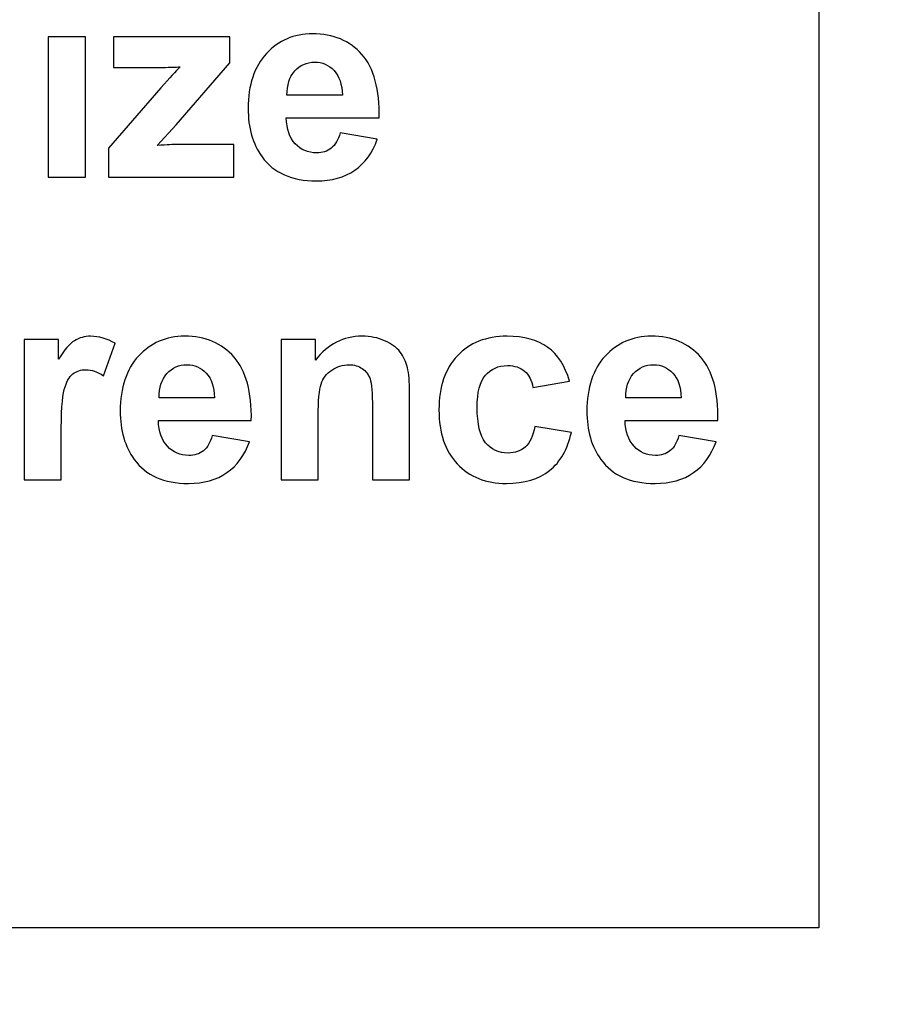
# Model space of a CAD drawing. Header units: centimetres. Extents: x -105 to 112, y -140 to 143.
# Tile 36 of 90: x -101.11 to -99.2, y -29.06 to -26.94. Entities that reach past the tile are written whole.
import ezdxf

# ---------------------------------------------------------------- set-up
doc = ezdxf.new("R2010")
doc.units = ezdxf.units.CM
doc.header["$MEASUREMENT"] = 0
doc.layers.add('Layer 1', color=7, linetype='Continuous')

msp = doc.modelspace()

# ---------------------------------------------------------------- linework, layer by layer
at = {"layer": 'Layer 1', "color": 240, "lineweight": 211}
msp.add_open_spline([(-100.73824, 52.6974), (-100.73824, 52.6974), (27.42324, 52.6974), (27.42324, 52.6974), (27.42324, 52.6974), (29.71918, 52.6974), (31.59804, 50.81854), (31.59804, 48.52224), (31.59804, 48.52224), (31.59804, 48.52224), (31.59804, -29.1893), (31.59804, -29.1893), (31.59804, -29.1893), (31.59804, -31.48542), (29.71918, -33.36409), (27.42324, -33.36409), (27.42324, -33.36409), (27.42324, -33.36409), (-100.73824, -33.36409), (-100.73824, -33.36409), (-100.73824, -33.36409), (-103.0344, -33.36409), (-104.91305, -31.48542), (-104.91305, -29.1893), (-104.91305, -29.1893), (-104.91305, -29.1893), (-104.91305, 48.52224), (-104.91305, 48.52224), (-104.91305, 48.52224), (-104.91305, 50.81854), (-103.0344, 52.6974), (-100.73824, 52.6974)], degree=3, knots=[0, 0, 0, 0, 0.1111111, 0.1111111, 0.1111111, 0.1111111, 0.2222222, 0.2222222, 0.2222222, 0.2222222, 0.3333333, 0.3333333, 0.3333333, 0.3333333, 0.4444444, 0.4444444, 0.4444444, 0.4444444, 0.5555556, 0.5555556, 0.5555556, 0.5555556, 0.6666667, 0.6666667, 0.6666667, 0.6666667, 0.7777778, 0.7777778, 0.7777778, 0.7777778, 1, 1, 1, 1], dxfattribs=at)
at = {"layer": 'Layer 1', "color": 240}
msp.add_open_spline([(-102.38825, -28.89229), (-102.38825, -28.89229), (-99.38825, -28.89229), (-99.38825, -28.89229), (-99.38825, -28.89229), (-99.38825, -28.89229), (-99.38825, -25.89222), (-99.38825, -25.89222), (-99.38825, -25.89222), (-99.38825, -25.89222), (-102.38825, -25.89222), (-102.38825, -25.89222), (-102.38825, -25.89222), (-102.38825, -25.89222), (-102.38825, -28.89229), (-102.38825, -28.89229)], degree=3, knots=[0, 0, 0, 0, 0.2, 0.2, 0.2, 0.2, 0.4, 0.4, 0.4, 0.4, 0.6, 0.6, 0.6, 0.6, 1, 1, 1, 1], dxfattribs=at)
at = {"layer": 'Layer 1', "color": 250, "lineweight": 9}
msp.add_open_spline([(-102.38825, -28.89229), (-102.38825, -28.89229), (-99.38825, -28.89229), (-99.38825, -28.89229), (-99.38825, -28.89229), (-99.38825, -28.89229), (-99.38825, -25.89222), (-99.38825, -25.89222), (-99.38825, -25.89222), (-99.38825, -25.89222), (-102.38825, -25.89222), (-102.38825, -25.89222), (-102.38825, -25.89222), (-102.38825, -25.89222), (-102.38825, -28.89229), (-102.38825, -28.89229)], degree=3, knots=[0, 0, 0, 0, 0.2, 0.2, 0.2, 0.2, 0.4, 0.4, 0.4, 0.4, 0.6, 0.6, 0.6, 0.6, 1, 1, 1, 1], dxfattribs=at)
at = {"layer": 'Layer 1', "color": 7}
for points, knots in [([(-101.04847, -27.27519), (-101.04847, -27.27519), (-101.04847, -26.97238), (-101.04847, -26.97238), (-101.04847, -26.97238), (-101.04847, -26.97238), (-100.96851, -26.97238), (-100.96851, -26.97238), (-100.96851, -26.97238), (-100.96851, -26.97238), (-100.96851, -27.27519), (-100.96851, -27.27519), (-100.96851, -27.27519), (-100.96851, -27.27519), (-101.04847, -27.27519), (-101.04847, -27.27519), (-101.04847, -27.27519), (-101.04847, -27.27519), (-101.04847, -27.27519), (-101.04847, -27.27519)], [0, 0, 0, 0, 0.1666667, 0.1666667, 0.1666667, 0.1666667, 0.3333333, 0.3333333, 0.3333333, 0.3333333, 0.5, 0.5, 0.5, 0.5, 0.6666667, 0.6666667, 0.6666667, 0.6666667, 1, 1, 1, 1]), ([(-100.91904, -27.27519), (-100.91904, -27.27519), (-100.91904, -27.21234), (-100.91904, -27.21234), (-100.91904, -27.21234), (-100.91904, -27.21234), (-100.80573, -27.0821), (-100.80573, -27.0821), (-100.80573, -27.0821), (-100.78705, -27.06102), (-100.7733, -27.04613), (-100.76442, -27.03704), (-100.76442, -27.03704), (-100.77372, -27.03777), (-100.78593, -27.03813), (-100.80119, -27.03832), (-100.80119, -27.03832), (-100.80119, -27.03832), (-100.90791, -27.03868), (-100.90791, -27.03868), (-100.90791, -27.03868), (-100.90791, -27.03868), (-100.90791, -26.97238), (-100.90791, -26.97238), (-100.90791, -26.97238), (-100.90791, -26.97238), (-100.65762, -26.97238), (-100.65762, -26.97238), (-100.65762, -26.97238), (-100.65762, -26.97238), (-100.65762, -27.02887), (-100.65762, -27.02887), (-100.65762, -27.02887), (-100.65762, -27.02887), (-100.77323, -27.16221), (-100.77323, -27.16221), (-100.77323, -27.16221), (-100.77323, -27.16221), (-100.81396, -27.20635), (-100.81396, -27.20635), (-100.81396, -27.20635), (-100.79181, -27.20526), (-100.77797, -27.20453), (-100.77265, -27.20453), (-100.77265, -27.20453), (-100.77265, -27.20453), (-100.64883, -27.20453), (-100.64883, -27.20453), (-100.64883, -27.20453), (-100.64883, -27.20453), (-100.64883, -27.27519), (-100.64883, -27.27519), (-100.64883, -27.27519), (-100.64883, -27.27519), (-100.91904, -27.27519), (-100.91904, -27.27519), (-100.91904, -27.27519), (-100.91904, -27.27519), (-100.91904, -27.27519), (-100.91904, -27.27519)], [0, 0, 0, 0, 0.0625, 0.0625, 0.0625, 0.0625, 0.125, 0.125, 0.125, 0.125, 0.1875, 0.1875, 0.1875, 0.1875, 0.25, 0.25, 0.25, 0.25, 0.3125, 0.3125, 0.3125, 0.3125, 0.375, 0.375, 0.375, 0.375, 0.4375, 0.4375, 0.4375, 0.4375, 0.5, 0.5, 0.5, 0.5, 0.5625, 0.5625, 0.5625, 0.5625, 0.625, 0.625, 0.625, 0.625, 0.6875, 0.6875, 0.6875, 0.6875, 0.75, 0.75, 0.75, 0.75, 0.8125, 0.8125, 0.8125, 0.8125, 0.875, 0.875, 0.875, 0.875, 1, 1, 1, 1]), ([(-100.41949, -27.17946), (-100.41949, -27.17946), (-100.3396, -27.19291), (-100.3396, -27.19291), (-100.3396, -27.19291), (-100.34974, -27.22215), (-100.36607, -27.24431), (-100.38814, -27.25994), (-100.38814, -27.25994), (-100.41026, -27.27519), (-100.43802, -27.28282), (-100.47115, -27.28282), (-100.47115, -27.28282), (-100.52373, -27.28282), (-100.56276, -27.26557), (-100.58796, -27.23105), (-100.58796, -27.23105), (-100.60789, -27.20344), (-100.6179, -27.16856), (-100.6179, -27.1266), (-100.6179, -27.1266), (-100.6179, -27.07646), (-100.60476, -27.03704), (-100.57859, -27.00871), (-100.57859, -27.00871), (-100.55246, -26.98019), (-100.51926, -26.96602), (-100.47924, -26.96602), (-100.47924, -26.96602), (-100.43432, -26.96602), (-100.39877, -26.98091), (-100.37273, -27.01052), (-100.37273, -27.01052), (-100.34676, -27.04013), (-100.33435, -27.08609), (-100.33548, -27.14731), (-100.33548, -27.14731), (-100.33548, -27.14731), (-100.53559, -27.14731), (-100.53559, -27.14731), (-100.53559, -27.14731), (-100.53508, -27.17111), (-100.52863, -27.18982), (-100.51628, -27.2029), (-100.51628, -27.2029), (-100.504, -27.21616), (-100.48868, -27.22251), (-100.47037, -27.22251), (-100.47037, -27.22251), (-100.4578, -27.22251), (-100.44738, -27.21943), (-100.43886, -27.21234), (-100.43886, -27.21234), (-100.43028, -27.20562), (-100.42389, -27.19472), (-100.41949, -27.17946), (-100.41949, -27.17946), (-100.41949, -27.17946), (-100.41949, -27.17946), (-100.41949, -27.17946)], [0, 0, 0, 0, 0.0625, 0.0625, 0.0625, 0.0625, 0.125, 0.125, 0.125, 0.125, 0.1875, 0.1875, 0.1875, 0.1875, 0.25, 0.25, 0.25, 0.25, 0.3125, 0.3125, 0.3125, 0.3125, 0.375, 0.375, 0.375, 0.375, 0.4375, 0.4375, 0.4375, 0.4375, 0.5, 0.5, 0.5, 0.5, 0.5625, 0.5625, 0.5625, 0.5625, 0.625, 0.625, 0.625, 0.625, 0.6875, 0.6875, 0.6875, 0.6875, 0.75, 0.75, 0.75, 0.75, 0.8125, 0.8125, 0.8125, 0.8125, 0.875, 0.875, 0.875, 0.875, 1, 1, 1, 1]), ([(-100.41488, -27.09844), (-100.41544, -27.07501), (-100.42135, -27.05739), (-100.43277, -27.0454), (-100.43277, -27.0454), (-100.44412, -27.03305), (-100.45795, -27.02705), (-100.47428, -27.02705), (-100.47428, -27.02705), (-100.49166, -27.02705), (-100.50607, -27.03341), (-100.51742, -27.04613), (-100.51742, -27.04613), (-100.52885, -27.05921), (-100.53437, -27.07646), (-100.53417, -27.09844), (-100.53417, -27.09844), (-100.53417, -27.09844), (-100.41488, -27.09844), (-100.41488, -27.09844), (-100.41488, -27.09844), (-100.41488, -27.09844), (-100.41488, -27.09844), (-100.41488, -27.09844)], [0, 0, 0, 0, 0.1428571, 0.1428571, 0.1428571, 0.1428571, 0.2857143, 0.2857143, 0.2857143, 0.2857143, 0.4285714, 0.4285714, 0.4285714, 0.4285714, 0.5714286, 0.5714286, 0.5714286, 0.5714286, 0.7142857, 0.7142857, 0.7142857, 0.7142857, 1, 1, 1, 1]), ([(-101.02073, -27.92716), (-101.02073, -27.92716), (-101.10063, -27.92716), (-101.10063, -27.92716), (-101.10063, -27.92716), (-101.10063, -27.92716), (-101.10063, -27.62434), (-101.10063, -27.62434), (-101.10063, -27.62434), (-101.10063, -27.62434), (-101.02655, -27.62434), (-101.02655, -27.62434), (-101.02655, -27.62434), (-101.02655, -27.62434), (-101.02655, -27.66702), (-101.02655, -27.66702), (-101.02655, -27.66702), (-101.01378, -27.64686), (-101.00235, -27.6336), (-100.99214, -27.62724), (-100.99214, -27.62724), (-100.98191, -27.62088), (-100.97034, -27.61761), (-100.95736, -27.61761), (-100.95736, -27.61761), (-100.93913, -27.61761), (-100.92153, -27.62288), (-100.90464, -27.63287), (-100.90464, -27.63287), (-100.90464, -27.63287), (-100.9294, -27.70263), (-100.9294, -27.70263), (-100.9294, -27.70263), (-100.94295, -27.69391), (-100.95545, -27.68973), (-100.96702, -27.68973), (-100.96702, -27.68973), (-100.9783, -27.68973), (-100.98787, -27.69282), (-100.99561, -27.69881), (-100.99561, -27.69881), (-101.00342, -27.70517), (-101.00953, -27.71607), (-101.014, -27.73224), (-101.014, -27.73224), (-101.01854, -27.74859), (-101.02073, -27.78238), (-101.02073, -27.8336), (-101.02073, -27.8336), (-101.02073, -27.8336), (-101.02073, -27.92716), (-101.02073, -27.92716)], [0, 0, 0, 0, 0.0714286, 0.0714286, 0.0714286, 0.0714286, 0.1428571, 0.1428571, 0.1428571, 0.1428571, 0.2142857, 0.2142857, 0.2142857, 0.2142857, 0.2857143, 0.2857143, 0.2857143, 0.2857143, 0.3571429, 0.3571429, 0.3571429, 0.3571429, 0.4285714, 0.4285714, 0.4285714, 0.4285714, 0.5, 0.5, 0.5, 0.5, 0.5714286, 0.5714286, 0.5714286, 0.5714286, 0.6428571, 0.6428571, 0.6428571, 0.6428571, 0.7142857, 0.7142857, 0.7142857, 0.7142857, 0.7857143, 0.7857143, 0.7857143, 0.7857143, 0.8571429, 0.8571429, 0.8571429, 0.8571429, 1, 1, 1, 1]), ([(-100.69503, -27.83142), (-100.69503, -27.83142), (-100.61513, -27.84487), (-100.61513, -27.84487), (-100.61513, -27.84487), (-100.62527, -27.87411), (-100.64153, -27.89646), (-100.6636, -27.91153), (-100.6636, -27.91153), (-100.6858, -27.92716), (-100.71348, -27.93478), (-100.74662, -27.93478), (-100.74662, -27.93478), (-100.79926, -27.93478), (-100.8383, -27.91753), (-100.86348, -27.88301), (-100.86348, -27.88301), (-100.88342, -27.8554), (-100.89343, -27.82052), (-100.89343, -27.77856), (-100.89343, -27.77856), (-100.89343, -27.72842), (-100.8803, -27.68901), (-100.85412, -27.6603), (-100.85412, -27.6603), (-100.82793, -27.63215), (-100.79479, -27.61761), (-100.7547, -27.61761), (-100.7547, -27.61761), (-100.7098, -27.61761), (-100.6743, -27.63287), (-100.64827, -27.66248), (-100.64827, -27.66248), (-100.62229, -27.69209), (-100.60981, -27.73805), (-100.61101, -27.79945), (-100.61101, -27.79945), (-100.61101, -27.79945), (-100.8112, -27.79945), (-100.8112, -27.79945), (-100.8112, -27.79945), (-100.81054, -27.82307), (-100.80417, -27.84123), (-100.79181, -27.85467), (-100.79181, -27.85467), (-100.77953, -27.86775), (-100.76422, -27.87448), (-100.74591, -27.87448), (-100.74591, -27.87448), (-100.73334, -27.87448), (-100.72284, -27.87139), (-100.71439, -27.8643), (-100.71439, -27.8643), (-100.70582, -27.85758), (-100.69942, -27.84668), (-100.69503, -27.83142), (-100.69503, -27.83142), (-100.69503, -27.83142), (-100.69503, -27.83142), (-100.69503, -27.83142)], [0, 0, 0, 0, 0.0625, 0.0625, 0.0625, 0.0625, 0.125, 0.125, 0.125, 0.125, 0.1875, 0.1875, 0.1875, 0.1875, 0.25, 0.25, 0.25, 0.25, 0.3125, 0.3125, 0.3125, 0.3125, 0.375, 0.375, 0.375, 0.375, 0.4375, 0.4375, 0.4375, 0.4375, 0.5, 0.5, 0.5, 0.5, 0.5625, 0.5625, 0.5625, 0.5625, 0.625, 0.625, 0.625, 0.625, 0.6875, 0.6875, 0.6875, 0.6875, 0.75, 0.75, 0.75, 0.75, 0.8125, 0.8125, 0.8125, 0.8125, 0.875, 0.875, 0.875, 0.875, 1, 1, 1, 1]), ([(-100.27012, -27.92716), (-100.27012, -27.92716), (-100.3501, -27.92716), (-100.3501, -27.92716), (-100.3501, -27.92716), (-100.3501, -27.92716), (-100.3501, -27.77293), (-100.3501, -27.77293), (-100.3501, -27.77293), (-100.3501, -27.74005), (-100.35181, -27.71898), (-100.35528, -27.70935), (-100.35528, -27.70935), (-100.35875, -27.6999), (-100.36429, -27.69246), (-100.3721, -27.68719), (-100.3721, -27.68719), (-100.37982, -27.68192), (-100.38919, -27.67901), (-100.40006, -27.67901), (-100.40006, -27.67901), (-100.41402, -27.67901), (-100.42659, -27.68301), (-100.43766, -27.69046), (-100.43766, -27.69046), (-100.44887, -27.69809), (-100.45646, -27.70826), (-100.46058, -27.72061), (-100.46058, -27.72061), (-100.46476, -27.73297), (-100.46683, -27.75622), (-100.46683, -27.79019), (-100.46683, -27.79019), (-100.46683, -27.79019), (-100.46683, -27.92716), (-100.46683, -27.92716), (-100.46683, -27.92716), (-100.46683, -27.92716), (-100.54672, -27.92716), (-100.54672, -27.92716), (-100.54672, -27.92716), (-100.54672, -27.92716), (-100.54672, -27.62434), (-100.54672, -27.62434), (-100.54672, -27.62434), (-100.54672, -27.62434), (-100.47264, -27.62434), (-100.47264, -27.62434), (-100.47264, -27.62434), (-100.47264, -27.62434), (-100.47264, -27.66884), (-100.47264, -27.66884), (-100.47264, -27.66884), (-100.44603, -27.63469), (-100.41268, -27.61761), (-100.37237, -27.61761), (-100.37237, -27.61761), (-100.35464, -27.61761), (-100.33838, -27.62088), (-100.32371, -27.62724), (-100.32371, -27.62724), (-100.30894, -27.63396), (-100.29787, -27.64159), (-100.29035, -27.65158), (-100.29035, -27.65158), (-100.28276, -27.66139), (-100.27751, -27.67266), (-100.2746, -27.68537), (-100.2746, -27.68537), (-100.27161, -27.69772), (-100.27012, -27.71571), (-100.27012, -27.73914), (-100.27012, -27.73914), (-100.27012, -27.73914), (-100.27012, -27.92716), (-100.27012, -27.92716)], [0, 0, 0, 0, 0.05, 0.05, 0.05, 0.05, 0.1, 0.1, 0.1, 0.1, 0.15, 0.15, 0.15, 0.15, 0.2, 0.2, 0.2, 0.2, 0.25, 0.25, 0.25, 0.25, 0.3, 0.3, 0.3, 0.3, 0.35, 0.35, 0.35, 0.35, 0.4, 0.4, 0.4, 0.4, 0.45, 0.45, 0.45, 0.45, 0.5, 0.5, 0.5, 0.5, 0.55, 0.55, 0.55, 0.55, 0.6, 0.6, 0.6, 0.6, 0.65, 0.65, 0.65, 0.65, 0.7, 0.7, 0.7, 0.7, 0.75, 0.75, 0.75, 0.75, 0.8, 0.8, 0.8, 0.8, 0.85, 0.85, 0.85, 0.85, 0.9, 0.9, 0.9, 0.9, 1, 1, 1, 1]), ([(-99.92541, -27.71407), (-99.92541, -27.71407), (-100.00417, -27.72806), (-100.00417, -27.72806), (-100.00417, -27.72806), (-100.00679, -27.71262), (-100.01282, -27.70063), (-100.02219, -27.69282), (-100.02219, -27.69282), (-100.03169, -27.68465), (-100.04383, -27.68083), (-100.05882, -27.68083), (-100.05882, -27.68083), (-100.07874, -27.68083), (-100.09471, -27.68792), (-100.10657, -27.70172), (-100.10657, -27.70172), (-100.11842, -27.71535), (-100.12438, -27.73842), (-100.12438, -27.77075), (-100.12438, -27.77075), (-100.12438, -27.80672), (-100.11834, -27.83215), (-100.10628, -27.84705), (-100.10628, -27.84705), (-100.09422, -27.86176), (-100.07804, -27.86921), (-100.05782, -27.86921), (-100.05782, -27.86921), (-100.04263, -27.86921), (-100.03021, -27.86485), (-100.02056, -27.85613), (-100.02056, -27.85613), (-100.01084, -27.84777), (-100.00403, -27.83288), (-100.00005, -27.8118), (-100.00005, -27.8118), (-100.00005, -27.8118), (-99.92128, -27.82506), (-99.92128, -27.82506), (-99.92128, -27.82506), (-99.92946, -27.86103), (-99.94514, -27.88864), (-99.96826, -27.90699), (-99.96826, -27.90699), (-99.9914, -27.92534), (-100.02241, -27.93478), (-100.06143, -27.93478), (-100.06143, -27.93478), (-100.10557, -27.93478), (-100.14091, -27.9208), (-100.16716, -27.89282), (-100.16716, -27.89282), (-100.1935, -27.86467), (-100.20661, -27.82615), (-100.20661, -27.77638), (-100.20661, -27.77638), (-100.20661, -27.72624), (-100.19342, -27.68755), (-100.16703, -27.65958), (-100.16703, -27.65958), (-100.14069, -27.63178), (-100.10501, -27.61761), (-100.05994, -27.61761), (-100.05994, -27.61761), (-100.02319, -27.61761), (-99.99395, -27.62579), (-99.97217, -27.64159), (-99.97217, -27.64159), (-99.95046, -27.65758), (-99.93491, -27.68156), (-99.92541, -27.71407), (-99.92541, -27.71407), (-99.92541, -27.71407), (-99.92541, -27.71407), (-99.92541, -27.71407)], [0, 0, 0, 0, 0.05, 0.05, 0.05, 0.05, 0.1, 0.1, 0.1, 0.1, 0.15, 0.15, 0.15, 0.15, 0.2, 0.2, 0.2, 0.2, 0.25, 0.25, 0.25, 0.25, 0.3, 0.3, 0.3, 0.3, 0.35, 0.35, 0.35, 0.35, 0.4, 0.4, 0.4, 0.4, 0.45, 0.45, 0.45, 0.45, 0.5, 0.5, 0.5, 0.5, 0.55, 0.55, 0.55, 0.55, 0.6, 0.6, 0.6, 0.6, 0.65, 0.65, 0.65, 0.65, 0.7, 0.7, 0.7, 0.7, 0.75, 0.75, 0.75, 0.75, 0.8, 0.8, 0.8, 0.8, 0.85, 0.85, 0.85, 0.85, 0.9, 0.9, 0.9, 0.9, 1, 1, 1, 1]), ([(-99.68953, -27.83142), (-99.68953, -27.83142), (-99.60956, -27.84487), (-99.60956, -27.84487), (-99.60956, -27.84487), (-99.61979, -27.87411), (-99.63603, -27.89646), (-99.6581, -27.91153), (-99.6581, -27.91153), (-99.68025, -27.92716), (-99.70799, -27.93478), (-99.74112, -27.93478), (-99.74112, -27.93478), (-99.79378, -27.93478), (-99.8328, -27.91753), (-99.858, -27.88301), (-99.858, -27.88301), (-99.87787, -27.8554), (-99.88793, -27.82052), (-99.88793, -27.77856), (-99.88793, -27.77856), (-99.88793, -27.72842), (-99.87482, -27.68901), (-99.84862, -27.6603), (-99.84862, -27.6603), (-99.82245, -27.63215), (-99.78931, -27.61761), (-99.74922, -27.61761), (-99.74922, -27.61761), (-99.7043, -27.61761), (-99.66882, -27.63287), (-99.6427, -27.66248), (-99.6427, -27.66248), (-99.61681, -27.69209), (-99.60431, -27.73805), (-99.60551, -27.79945), (-99.60551, -27.79945), (-99.60551, -27.79945), (-99.80562, -27.79945), (-99.80562, -27.79945), (-99.80562, -27.79945), (-99.80506, -27.82307), (-99.79859, -27.84123), (-99.78626, -27.85467), (-99.78626, -27.85467), (-99.77405, -27.86775), (-99.75865, -27.87448), (-99.74041, -27.87448), (-99.74041, -27.87448), (-99.72786, -27.87448), (-99.71736, -27.87139), (-99.70891, -27.8643), (-99.70891, -27.8643), (-99.70032, -27.85758), (-99.69387, -27.84668), (-99.68953, -27.83142), (-99.68953, -27.83142), (-99.68953, -27.83142), (-99.68953, -27.83142), (-99.68953, -27.83142)], [0, 0, 0, 0, 0.0625, 0.0625, 0.0625, 0.0625, 0.125, 0.125, 0.125, 0.125, 0.1875, 0.1875, 0.1875, 0.1875, 0.25, 0.25, 0.25, 0.25, 0.3125, 0.3125, 0.3125, 0.3125, 0.375, 0.375, 0.375, 0.375, 0.4375, 0.4375, 0.4375, 0.4375, 0.5, 0.5, 0.5, 0.5, 0.5625, 0.5625, 0.5625, 0.5625, 0.625, 0.625, 0.625, 0.625, 0.6875, 0.6875, 0.6875, 0.6875, 0.75, 0.75, 0.75, 0.75, 0.8125, 0.8125, 0.8125, 0.8125, 0.875, 0.875, 0.875, 0.875, 1, 1, 1, 1]), ([(-100.69034, -27.7504), (-100.6909, -27.72697), (-100.69688, -27.70935), (-100.70831, -27.69736), (-100.70831, -27.69736), (-100.71966, -27.68501), (-100.73348, -27.67901), (-100.74981, -27.67901), (-100.74981, -27.67901), (-100.7672, -27.67901), (-100.7816, -27.68537), (-100.79296, -27.69809), (-100.79296, -27.69809), (-100.80431, -27.71117), (-100.80991, -27.72842), (-100.80971, -27.7504), (-100.80971, -27.7504), (-100.80971, -27.7504), (-100.69034, -27.7504), (-100.69034, -27.7504), (-100.69034, -27.7504), (-100.69034, -27.7504), (-100.69034, -27.7504), (-100.69034, -27.7504)], [0, 0, 0, 0, 0.1428571, 0.1428571, 0.1428571, 0.1428571, 0.2857143, 0.2857143, 0.2857143, 0.2857143, 0.4285714, 0.4285714, 0.4285714, 0.4285714, 0.5714286, 0.5714286, 0.5714286, 0.5714286, 0.7142857, 0.7142857, 0.7142857, 0.7142857, 1, 1, 1, 1]), ([(-99.68486, -27.7504), (-99.68542, -27.72697), (-99.69138, -27.70935), (-99.70274, -27.69736), (-99.70274, -27.69736), (-99.71416, -27.68501), (-99.72793, -27.67901), (-99.74424, -27.67901), (-99.74424, -27.67901), (-99.7617, -27.67901), (-99.77611, -27.68537), (-99.78746, -27.69809), (-99.78746, -27.69809), (-99.79881, -27.71117), (-99.80435, -27.72842), (-99.80414, -27.7504), (-99.80414, -27.7504), (-99.80414, -27.7504), (-99.68486, -27.7504), (-99.68486, -27.7504)], [0, 0, 0, 0, 0.1666667, 0.1666667, 0.1666667, 0.1666667, 0.3333333, 0.3333333, 0.3333333, 0.3333333, 0.5, 0.5, 0.5, 0.5, 0.6666667, 0.6666667, 0.6666667, 0.6666667, 1, 1, 1, 1])]:
    msp.add_open_spline(points, degree=3, knots=knots, dxfattribs=at)
at = {"layer": 'Layer 1', "color": 7, "lineweight": 9}
for points, knots in [([(-101.04847, -27.27519), (-101.04847, -27.27519), (-101.04847, -26.97238), (-101.04847, -26.97238), (-101.04847, -26.97238), (-101.04847, -26.97238), (-100.96851, -26.97238), (-100.96851, -26.97238), (-100.96851, -26.97238), (-100.96851, -26.97238), (-100.96851, -27.27519), (-100.96851, -27.27519), (-100.96851, -27.27519), (-100.96851, -27.27519), (-101.04847, -27.27519), (-101.04847, -27.27519), (-101.04847, -27.27519), (-101.04847, -27.27519), (-101.04847, -27.27519), (-101.04847, -27.27519)], [0, 0, 0, 0, 0.1666667, 0.1666667, 0.1666667, 0.1666667, 0.3333333, 0.3333333, 0.3333333, 0.3333333, 0.5, 0.5, 0.5, 0.5, 0.6666667, 0.6666667, 0.6666667, 0.6666667, 1, 1, 1, 1]), ([(-100.91904, -27.27519), (-100.91904, -27.27519), (-100.91904, -27.21234), (-100.91904, -27.21234), (-100.91904, -27.21234), (-100.91904, -27.21234), (-100.80573, -27.0821), (-100.80573, -27.0821), (-100.80573, -27.0821), (-100.78705, -27.06102), (-100.7733, -27.04613), (-100.76442, -27.03704), (-100.76442, -27.03704), (-100.77372, -27.03777), (-100.78593, -27.03813), (-100.80119, -27.03832), (-100.80119, -27.03832), (-100.80119, -27.03832), (-100.90791, -27.03868), (-100.90791, -27.03868), (-100.90791, -27.03868), (-100.90791, -27.03868), (-100.90791, -26.97238), (-100.90791, -26.97238), (-100.90791, -26.97238), (-100.90791, -26.97238), (-100.65762, -26.97238), (-100.65762, -26.97238), (-100.65762, -26.97238), (-100.65762, -26.97238), (-100.65762, -27.02887), (-100.65762, -27.02887), (-100.65762, -27.02887), (-100.65762, -27.02887), (-100.77323, -27.16221), (-100.77323, -27.16221), (-100.77323, -27.16221), (-100.77323, -27.16221), (-100.81396, -27.20635), (-100.81396, -27.20635), (-100.81396, -27.20635), (-100.79181, -27.20526), (-100.77797, -27.20453), (-100.77265, -27.20453), (-100.77265, -27.20453), (-100.77265, -27.20453), (-100.64883, -27.20453), (-100.64883, -27.20453), (-100.64883, -27.20453), (-100.64883, -27.20453), (-100.64883, -27.27519), (-100.64883, -27.27519), (-100.64883, -27.27519), (-100.64883, -27.27519), (-100.91904, -27.27519), (-100.91904, -27.27519), (-100.91904, -27.27519), (-100.91904, -27.27519), (-100.91904, -27.27519), (-100.91904, -27.27519)], [0, 0, 0, 0, 0.0625, 0.0625, 0.0625, 0.0625, 0.125, 0.125, 0.125, 0.125, 0.1875, 0.1875, 0.1875, 0.1875, 0.25, 0.25, 0.25, 0.25, 0.3125, 0.3125, 0.3125, 0.3125, 0.375, 0.375, 0.375, 0.375, 0.4375, 0.4375, 0.4375, 0.4375, 0.5, 0.5, 0.5, 0.5, 0.5625, 0.5625, 0.5625, 0.5625, 0.625, 0.625, 0.625, 0.625, 0.6875, 0.6875, 0.6875, 0.6875, 0.75, 0.75, 0.75, 0.75, 0.8125, 0.8125, 0.8125, 0.8125, 0.875, 0.875, 0.875, 0.875, 1, 1, 1, 1]), ([(-100.41949, -27.17946), (-100.41949, -27.17946), (-100.3396, -27.19291), (-100.3396, -27.19291), (-100.3396, -27.19291), (-100.34974, -27.22215), (-100.36607, -27.24431), (-100.38814, -27.25994), (-100.38814, -27.25994), (-100.41026, -27.27519), (-100.43802, -27.28282), (-100.47115, -27.28282), (-100.47115, -27.28282), (-100.52373, -27.28282), (-100.56276, -27.26557), (-100.58796, -27.23105), (-100.58796, -27.23105), (-100.60789, -27.20344), (-100.6179, -27.16856), (-100.6179, -27.1266), (-100.6179, -27.1266), (-100.6179, -27.07646), (-100.60476, -27.03704), (-100.57859, -27.00871), (-100.57859, -27.00871), (-100.55246, -26.98019), (-100.51926, -26.96602), (-100.47924, -26.96602), (-100.47924, -26.96602), (-100.43432, -26.96602), (-100.39877, -26.98091), (-100.37273, -27.01052), (-100.37273, -27.01052), (-100.34676, -27.04013), (-100.33435, -27.08609), (-100.33548, -27.14731), (-100.33548, -27.14731), (-100.33548, -27.14731), (-100.53559, -27.14731), (-100.53559, -27.14731), (-100.53559, -27.14731), (-100.53508, -27.17111), (-100.52863, -27.18982), (-100.51628, -27.2029), (-100.51628, -27.2029), (-100.504, -27.21616), (-100.48868, -27.22251), (-100.47037, -27.22251), (-100.47037, -27.22251), (-100.4578, -27.22251), (-100.44738, -27.21943), (-100.43886, -27.21234), (-100.43886, -27.21234), (-100.43028, -27.20562), (-100.42389, -27.19472), (-100.41949, -27.17946), (-100.41949, -27.17946), (-100.41949, -27.17946), (-100.41949, -27.17946), (-100.41949, -27.17946)], [0, 0, 0, 0, 0.0625, 0.0625, 0.0625, 0.0625, 0.125, 0.125, 0.125, 0.125, 0.1875, 0.1875, 0.1875, 0.1875, 0.25, 0.25, 0.25, 0.25, 0.3125, 0.3125, 0.3125, 0.3125, 0.375, 0.375, 0.375, 0.375, 0.4375, 0.4375, 0.4375, 0.4375, 0.5, 0.5, 0.5, 0.5, 0.5625, 0.5625, 0.5625, 0.5625, 0.625, 0.625, 0.625, 0.625, 0.6875, 0.6875, 0.6875, 0.6875, 0.75, 0.75, 0.75, 0.75, 0.8125, 0.8125, 0.8125, 0.8125, 0.875, 0.875, 0.875, 0.875, 1, 1, 1, 1]), ([(-100.41488, -27.09844), (-100.41544, -27.07501), (-100.42135, -27.05739), (-100.43277, -27.0454), (-100.43277, -27.0454), (-100.44412, -27.03305), (-100.45795, -27.02705), (-100.47428, -27.02705), (-100.47428, -27.02705), (-100.49166, -27.02705), (-100.50607, -27.03341), (-100.51742, -27.04613), (-100.51742, -27.04613), (-100.52885, -27.05921), (-100.53437, -27.07646), (-100.53417, -27.09844), (-100.53417, -27.09844), (-100.53417, -27.09844), (-100.41488, -27.09844), (-100.41488, -27.09844), (-100.41488, -27.09844), (-100.41488, -27.09844), (-100.41488, -27.09844), (-100.41488, -27.09844)], [0, 0, 0, 0, 0.1428571, 0.1428571, 0.1428571, 0.1428571, 0.2857143, 0.2857143, 0.2857143, 0.2857143, 0.4285714, 0.4285714, 0.4285714, 0.4285714, 0.5714286, 0.5714286, 0.5714286, 0.5714286, 0.7142857, 0.7142857, 0.7142857, 0.7142857, 1, 1, 1, 1]), ([(-101.02073, -27.92716), (-101.02073, -27.92716), (-101.10063, -27.92716), (-101.10063, -27.92716), (-101.10063, -27.92716), (-101.10063, -27.92716), (-101.10063, -27.62434), (-101.10063, -27.62434), (-101.10063, -27.62434), (-101.10063, -27.62434), (-101.02655, -27.62434), (-101.02655, -27.62434), (-101.02655, -27.62434), (-101.02655, -27.62434), (-101.02655, -27.66702), (-101.02655, -27.66702), (-101.02655, -27.66702), (-101.01378, -27.64686), (-101.00235, -27.6336), (-100.99214, -27.62724), (-100.99214, -27.62724), (-100.98191, -27.62088), (-100.97034, -27.61761), (-100.95736, -27.61761), (-100.95736, -27.61761), (-100.93913, -27.61761), (-100.92153, -27.62288), (-100.90464, -27.63287), (-100.90464, -27.63287), (-100.90464, -27.63287), (-100.9294, -27.70263), (-100.9294, -27.70263), (-100.9294, -27.70263), (-100.94295, -27.69391), (-100.95545, -27.68973), (-100.96702, -27.68973), (-100.96702, -27.68973), (-100.9783, -27.68973), (-100.98787, -27.69282), (-100.99561, -27.69881), (-100.99561, -27.69881), (-101.00342, -27.70517), (-101.00953, -27.71607), (-101.014, -27.73224), (-101.014, -27.73224), (-101.01854, -27.74859), (-101.02073, -27.78238), (-101.02073, -27.8336), (-101.02073, -27.8336), (-101.02073, -27.8336), (-101.02073, -27.92716), (-101.02073, -27.92716)], [0, 0, 0, 0, 0.0714286, 0.0714286, 0.0714286, 0.0714286, 0.1428571, 0.1428571, 0.1428571, 0.1428571, 0.2142857, 0.2142857, 0.2142857, 0.2142857, 0.2857143, 0.2857143, 0.2857143, 0.2857143, 0.3571429, 0.3571429, 0.3571429, 0.3571429, 0.4285714, 0.4285714, 0.4285714, 0.4285714, 0.5, 0.5, 0.5, 0.5, 0.5714286, 0.5714286, 0.5714286, 0.5714286, 0.6428571, 0.6428571, 0.6428571, 0.6428571, 0.7142857, 0.7142857, 0.7142857, 0.7142857, 0.7857143, 0.7857143, 0.7857143, 0.7857143, 0.8571429, 0.8571429, 0.8571429, 0.8571429, 1, 1, 1, 1]), ([(-100.69503, -27.83142), (-100.69503, -27.83142), (-100.61513, -27.84487), (-100.61513, -27.84487), (-100.61513, -27.84487), (-100.62527, -27.87411), (-100.64153, -27.89646), (-100.6636, -27.91153), (-100.6636, -27.91153), (-100.6858, -27.92716), (-100.71348, -27.93478), (-100.74662, -27.93478), (-100.74662, -27.93478), (-100.79926, -27.93478), (-100.8383, -27.91753), (-100.86348, -27.88301), (-100.86348, -27.88301), (-100.88342, -27.8554), (-100.89343, -27.82052), (-100.89343, -27.77856), (-100.89343, -27.77856), (-100.89343, -27.72842), (-100.8803, -27.68901), (-100.85412, -27.6603), (-100.85412, -27.6603), (-100.82793, -27.63215), (-100.79479, -27.61761), (-100.7547, -27.61761), (-100.7547, -27.61761), (-100.7098, -27.61761), (-100.6743, -27.63287), (-100.64827, -27.66248), (-100.64827, -27.66248), (-100.62229, -27.69209), (-100.60981, -27.73805), (-100.61101, -27.79945), (-100.61101, -27.79945), (-100.61101, -27.79945), (-100.8112, -27.79945), (-100.8112, -27.79945), (-100.8112, -27.79945), (-100.81054, -27.82307), (-100.80417, -27.84123), (-100.79181, -27.85467), (-100.79181, -27.85467), (-100.77953, -27.86775), (-100.76422, -27.87448), (-100.74591, -27.87448), (-100.74591, -27.87448), (-100.73334, -27.87448), (-100.72284, -27.87139), (-100.71439, -27.8643), (-100.71439, -27.8643), (-100.70582, -27.85758), (-100.69942, -27.84668), (-100.69503, -27.83142), (-100.69503, -27.83142), (-100.69503, -27.83142), (-100.69503, -27.83142), (-100.69503, -27.83142)], [0, 0, 0, 0, 0.0625, 0.0625, 0.0625, 0.0625, 0.125, 0.125, 0.125, 0.125, 0.1875, 0.1875, 0.1875, 0.1875, 0.25, 0.25, 0.25, 0.25, 0.3125, 0.3125, 0.3125, 0.3125, 0.375, 0.375, 0.375, 0.375, 0.4375, 0.4375, 0.4375, 0.4375, 0.5, 0.5, 0.5, 0.5, 0.5625, 0.5625, 0.5625, 0.5625, 0.625, 0.625, 0.625, 0.625, 0.6875, 0.6875, 0.6875, 0.6875, 0.75, 0.75, 0.75, 0.75, 0.8125, 0.8125, 0.8125, 0.8125, 0.875, 0.875, 0.875, 0.875, 1, 1, 1, 1]), ([(-100.27012, -27.92716), (-100.27012, -27.92716), (-100.3501, -27.92716), (-100.3501, -27.92716), (-100.3501, -27.92716), (-100.3501, -27.92716), (-100.3501, -27.77293), (-100.3501, -27.77293), (-100.3501, -27.77293), (-100.3501, -27.74005), (-100.35181, -27.71898), (-100.35528, -27.70935), (-100.35528, -27.70935), (-100.35875, -27.6999), (-100.36429, -27.69246), (-100.3721, -27.68719), (-100.3721, -27.68719), (-100.37982, -27.68192), (-100.38919, -27.67901), (-100.40006, -27.67901), (-100.40006, -27.67901), (-100.41402, -27.67901), (-100.42659, -27.68301), (-100.43766, -27.69046), (-100.43766, -27.69046), (-100.44887, -27.69809), (-100.45646, -27.70826), (-100.46058, -27.72061), (-100.46058, -27.72061), (-100.46476, -27.73297), (-100.46683, -27.75622), (-100.46683, -27.79019), (-100.46683, -27.79019), (-100.46683, -27.79019), (-100.46683, -27.92716), (-100.46683, -27.92716), (-100.46683, -27.92716), (-100.46683, -27.92716), (-100.54672, -27.92716), (-100.54672, -27.92716), (-100.54672, -27.92716), (-100.54672, -27.92716), (-100.54672, -27.62434), (-100.54672, -27.62434), (-100.54672, -27.62434), (-100.54672, -27.62434), (-100.47264, -27.62434), (-100.47264, -27.62434), (-100.47264, -27.62434), (-100.47264, -27.62434), (-100.47264, -27.66884), (-100.47264, -27.66884), (-100.47264, -27.66884), (-100.44603, -27.63469), (-100.41268, -27.61761), (-100.37237, -27.61761), (-100.37237, -27.61761), (-100.35464, -27.61761), (-100.33838, -27.62088), (-100.32371, -27.62724), (-100.32371, -27.62724), (-100.30894, -27.63396), (-100.29787, -27.64159), (-100.29035, -27.65158), (-100.29035, -27.65158), (-100.28276, -27.66139), (-100.27751, -27.67266), (-100.2746, -27.68537), (-100.2746, -27.68537), (-100.27161, -27.69772), (-100.27012, -27.71571), (-100.27012, -27.73914), (-100.27012, -27.73914), (-100.27012, -27.73914), (-100.27012, -27.92716), (-100.27012, -27.92716)], [0, 0, 0, 0, 0.05, 0.05, 0.05, 0.05, 0.1, 0.1, 0.1, 0.1, 0.15, 0.15, 0.15, 0.15, 0.2, 0.2, 0.2, 0.2, 0.25, 0.25, 0.25, 0.25, 0.3, 0.3, 0.3, 0.3, 0.35, 0.35, 0.35, 0.35, 0.4, 0.4, 0.4, 0.4, 0.45, 0.45, 0.45, 0.45, 0.5, 0.5, 0.5, 0.5, 0.55, 0.55, 0.55, 0.55, 0.6, 0.6, 0.6, 0.6, 0.65, 0.65, 0.65, 0.65, 0.7, 0.7, 0.7, 0.7, 0.75, 0.75, 0.75, 0.75, 0.8, 0.8, 0.8, 0.8, 0.85, 0.85, 0.85, 0.85, 0.9, 0.9, 0.9, 0.9, 1, 1, 1, 1]), ([(-99.92541, -27.71407), (-99.92541, -27.71407), (-100.00417, -27.72806), (-100.00417, -27.72806), (-100.00417, -27.72806), (-100.00679, -27.71262), (-100.01282, -27.70063), (-100.02219, -27.69282), (-100.02219, -27.69282), (-100.03169, -27.68465), (-100.04383, -27.68083), (-100.05882, -27.68083), (-100.05882, -27.68083), (-100.07874, -27.68083), (-100.09471, -27.68792), (-100.10657, -27.70172), (-100.10657, -27.70172), (-100.11842, -27.71535), (-100.12438, -27.73842), (-100.12438, -27.77075), (-100.12438, -27.77075), (-100.12438, -27.80672), (-100.11834, -27.83215), (-100.10628, -27.84705), (-100.10628, -27.84705), (-100.09422, -27.86176), (-100.07804, -27.86921), (-100.05782, -27.86921), (-100.05782, -27.86921), (-100.04263, -27.86921), (-100.03021, -27.86485), (-100.02056, -27.85613), (-100.02056, -27.85613), (-100.01084, -27.84777), (-100.00403, -27.83288), (-100.00005, -27.8118), (-100.00005, -27.8118), (-100.00005, -27.8118), (-99.92128, -27.82506), (-99.92128, -27.82506), (-99.92128, -27.82506), (-99.92946, -27.86103), (-99.94514, -27.88864), (-99.96826, -27.90699), (-99.96826, -27.90699), (-99.9914, -27.92534), (-100.02241, -27.93478), (-100.06143, -27.93478), (-100.06143, -27.93478), (-100.10557, -27.93478), (-100.14091, -27.9208), (-100.16716, -27.89282), (-100.16716, -27.89282), (-100.1935, -27.86467), (-100.20661, -27.82615), (-100.20661, -27.77638), (-100.20661, -27.77638), (-100.20661, -27.72624), (-100.19342, -27.68755), (-100.16703, -27.65958), (-100.16703, -27.65958), (-100.14069, -27.63178), (-100.10501, -27.61761), (-100.05994, -27.61761), (-100.05994, -27.61761), (-100.02319, -27.61761), (-99.99395, -27.62579), (-99.97217, -27.64159), (-99.97217, -27.64159), (-99.95046, -27.65758), (-99.93491, -27.68156), (-99.92541, -27.71407), (-99.92541, -27.71407), (-99.92541, -27.71407), (-99.92541, -27.71407), (-99.92541, -27.71407)], [0, 0, 0, 0, 0.05, 0.05, 0.05, 0.05, 0.1, 0.1, 0.1, 0.1, 0.15, 0.15, 0.15, 0.15, 0.2, 0.2, 0.2, 0.2, 0.25, 0.25, 0.25, 0.25, 0.3, 0.3, 0.3, 0.3, 0.35, 0.35, 0.35, 0.35, 0.4, 0.4, 0.4, 0.4, 0.45, 0.45, 0.45, 0.45, 0.5, 0.5, 0.5, 0.5, 0.55, 0.55, 0.55, 0.55, 0.6, 0.6, 0.6, 0.6, 0.65, 0.65, 0.65, 0.65, 0.7, 0.7, 0.7, 0.7, 0.75, 0.75, 0.75, 0.75, 0.8, 0.8, 0.8, 0.8, 0.85, 0.85, 0.85, 0.85, 0.9, 0.9, 0.9, 0.9, 1, 1, 1, 1]), ([(-99.68953, -27.83142), (-99.68953, -27.83142), (-99.60956, -27.84487), (-99.60956, -27.84487), (-99.60956, -27.84487), (-99.61979, -27.87411), (-99.63603, -27.89646), (-99.6581, -27.91153), (-99.6581, -27.91153), (-99.68025, -27.92716), (-99.70799, -27.93478), (-99.74112, -27.93478), (-99.74112, -27.93478), (-99.79378, -27.93478), (-99.8328, -27.91753), (-99.858, -27.88301), (-99.858, -27.88301), (-99.87787, -27.8554), (-99.88793, -27.82052), (-99.88793, -27.77856), (-99.88793, -27.77856), (-99.88793, -27.72842), (-99.87482, -27.68901), (-99.84862, -27.6603), (-99.84862, -27.6603), (-99.82245, -27.63215), (-99.78931, -27.61761), (-99.74922, -27.61761), (-99.74922, -27.61761), (-99.7043, -27.61761), (-99.66882, -27.63287), (-99.6427, -27.66248), (-99.6427, -27.66248), (-99.61681, -27.69209), (-99.60431, -27.73805), (-99.60551, -27.79945), (-99.60551, -27.79945), (-99.60551, -27.79945), (-99.80562, -27.79945), (-99.80562, -27.79945), (-99.80562, -27.79945), (-99.80506, -27.82307), (-99.79859, -27.84123), (-99.78626, -27.85467), (-99.78626, -27.85467), (-99.77405, -27.86775), (-99.75865, -27.87448), (-99.74041, -27.87448), (-99.74041, -27.87448), (-99.72786, -27.87448), (-99.71736, -27.87139), (-99.70891, -27.8643), (-99.70891, -27.8643), (-99.70032, -27.85758), (-99.69387, -27.84668), (-99.68953, -27.83142), (-99.68953, -27.83142), (-99.68953, -27.83142), (-99.68953, -27.83142), (-99.68953, -27.83142)], [0, 0, 0, 0, 0.0625, 0.0625, 0.0625, 0.0625, 0.125, 0.125, 0.125, 0.125, 0.1875, 0.1875, 0.1875, 0.1875, 0.25, 0.25, 0.25, 0.25, 0.3125, 0.3125, 0.3125, 0.3125, 0.375, 0.375, 0.375, 0.375, 0.4375, 0.4375, 0.4375, 0.4375, 0.5, 0.5, 0.5, 0.5, 0.5625, 0.5625, 0.5625, 0.5625, 0.625, 0.625, 0.625, 0.625, 0.6875, 0.6875, 0.6875, 0.6875, 0.75, 0.75, 0.75, 0.75, 0.8125, 0.8125, 0.8125, 0.8125, 0.875, 0.875, 0.875, 0.875, 1, 1, 1, 1]), ([(-100.69034, -27.7504), (-100.6909, -27.72697), (-100.69688, -27.70935), (-100.70831, -27.69736), (-100.70831, -27.69736), (-100.71966, -27.68501), (-100.73348, -27.67901), (-100.74981, -27.67901), (-100.74981, -27.67901), (-100.7672, -27.67901), (-100.7816, -27.68537), (-100.79296, -27.69809), (-100.79296, -27.69809), (-100.80431, -27.71117), (-100.80991, -27.72842), (-100.80971, -27.7504), (-100.80971, -27.7504), (-100.80971, -27.7504), (-100.69034, -27.7504), (-100.69034, -27.7504), (-100.69034, -27.7504), (-100.69034, -27.7504), (-100.69034, -27.7504), (-100.69034, -27.7504)], [0, 0, 0, 0, 0.1428571, 0.1428571, 0.1428571, 0.1428571, 0.2857143, 0.2857143, 0.2857143, 0.2857143, 0.4285714, 0.4285714, 0.4285714, 0.4285714, 0.5714286, 0.5714286, 0.5714286, 0.5714286, 0.7142857, 0.7142857, 0.7142857, 0.7142857, 1, 1, 1, 1]), ([(-99.68486, -27.7504), (-99.68542, -27.72697), (-99.69138, -27.70935), (-99.70274, -27.69736), (-99.70274, -27.69736), (-99.71416, -27.68501), (-99.72793, -27.67901), (-99.74424, -27.67901), (-99.74424, -27.67901), (-99.7617, -27.67901), (-99.77611, -27.68537), (-99.78746, -27.69809), (-99.78746, -27.69809), (-99.79881, -27.71117), (-99.80435, -27.72842), (-99.80414, -27.7504), (-99.80414, -27.7504), (-99.80414, -27.7504), (-99.68486, -27.7504), (-99.68486, -27.7504)], [0, 0, 0, 0, 0.1666667, 0.1666667, 0.1666667, 0.1666667, 0.3333333, 0.3333333, 0.3333333, 0.3333333, 0.5, 0.5, 0.5, 0.5, 0.6666667, 0.6666667, 0.6666667, 0.6666667, 1, 1, 1, 1])]:
    msp.add_open_spline(points, degree=3, knots=knots, dxfattribs=at)

doc.saveas('drawing.dxf')
